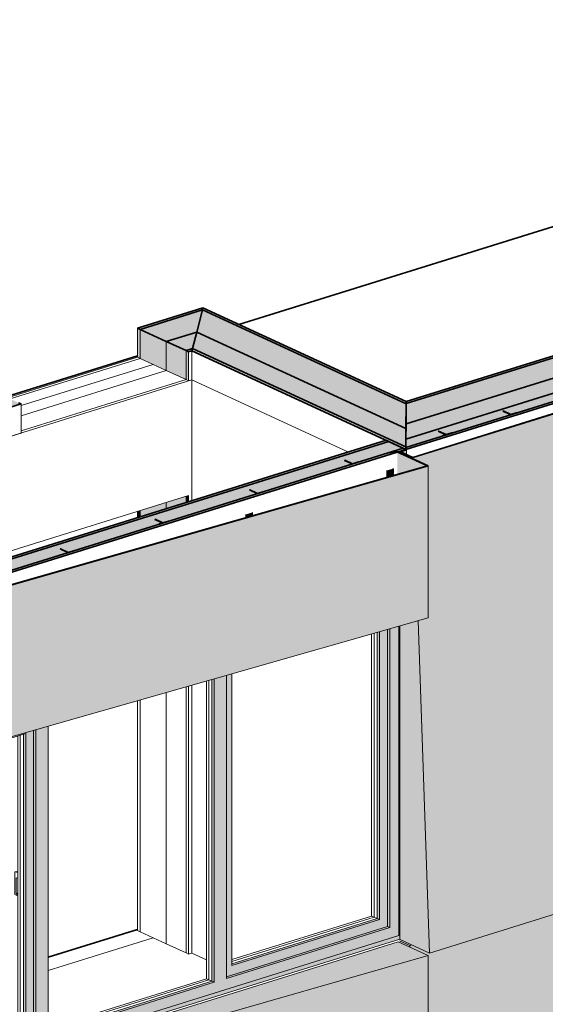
# Model space of a CAD drawing. Header units: millimetres. Extents: x -8357841 to -8326977, y -719205 to 18175.
# Tile 14 of 35: x -8338945 to -8336402, y -710086 to -705319. Entities that reach past the tile are written whole.
import ezdxf

# ---------------------------------------------------------------- set-up
doc = ezdxf.new("R2010")
doc.units = ezdxf.units.MM
for name, color, linetype, lineweight in [('Каркас_Импост', 7, 'Continuous', 18), ('Монтажный зазор', 7, 'Continuous', 18), ('Обобщенные модели', 7, 'Continuous', 18), ('Окна', 7, 'Continuous', 18), ('Остекление', 7, 'Continuous', 18)]:
    doc.layers.add(name, color=color, linetype=linetype, lineweight=lineweight)

# ---------------------------------------------------------------- blocks, each defined once
blk = doc.blocks.new('Корп 1_Кассеты трапецевидные - Корп 1_Кассеты трапецевидные_Цвет 5-21203229-Корпус 2_ Фрагмент 1')
at = {"layer": 'Обобщенные модели', "true_color": 0xb4b8b0}
for points in [[(-9254696.7, -707438.8), (-9253708, -707130.5), (-9253770.2, -707102), (-9253800.9, -707111.5), (-9253799.5, -707112.1), (-9253769.9, -707103.1), (-9253711, -707130.6), (-9254696.7, -707437.6), (-9254755.7, -707410.1), (-9254726.7, -707401.1), (-9254728, -707400.5), (-9254758.9, -707410.1), (-9254725, -707425.7)], [(-9254615.3, -709837.8), (-9253626.4, -709529.5), (-9253707.7, -707130.6), (-9254696.7, -707438.8), (-9254696.5, -707444.7), (-9254621.6, -707479.3), (-9254621.6, -708214), (-9254669.9, -708227.8), (-9254617.1, -709786.6)], [(-9253800.9, -707158.6), (-9253799.6, -707158.2), (-9253799.6, -707112.1), (-9253800.9, -707111.5), (-9253800.9, -707130.6)], [(-9253770.2, -707149), (-9253710.6, -707130.5), (-9253770.2, -707103), (-9253770.2, -707130.6)]]:
    blk.add_hatch(color=253, dxfattribs=at).paths.add_polyline_path(points)
h = blk.add_hatch(color=253, dxfattribs=at)
h.paths.add_polyline_path([(-9254726.7, -707423.8), (-9254726.7, -707401.1), (-9254756.1, -707410.2), (-9254729.9, -707422.3)])
h.paths.add_polyline_path([(-9253799.6, -707158.2), (-9253770.2, -707149), (-9253770.2, -707103), (-9253799.6, -707112.1), (-9253799.6, -707130.6)])
h = blk.add_hatch(color=253, dxfattribs=at)
h.paths.add_polyline_path([(-9254615.3, -709837.8), (-9254669.9, -708227.8), (-9254758.9, -708253.2), (-9254758.8, -709771.5), (-9254621.6, -709834.8)])
h.paths.add_polyline_path([(-9254696.5, -707444.7), (-9254696.7, -707438.8), (-9254758.9, -707410.1), (-9254758.9, -707415.9), (-9254696.7, -707444.6)])
at = {"layer": 'Обобщенные модели', "lineweight": 35}
for p, q in [((-9254696.7, -707438.8), (-9253707.7, -707130.6)), ((-9253710.6, -707130.5), (-9254696.4, -707437.7)), ((-9253769.9, -707101.9), (-9253800.9, -707111.5)), ((-9253800.9, -707111.5), (-9253799.6, -707112.1)), ((-9253799.6, -707112.1), (-9253770.2, -707103)), ((-9253770.2, -707103), (-9253710.6, -707130.5)), ((-9253707.7, -707130.6), (-9253769.9, -707101.9)), ((-9254728, -707400.5), (-9254758.9, -707410.1)), ((-9254758.9, -707410.1), (-9254696.7, -707438.8)), ((-9254756.1, -707410.2), (-9254726.7, -707401.1)), ((-9254696.4, -707437.7), (-9254756.1, -707410.2)), ((-9254726.7, -707401.1), (-9254728, -707400.5))]:
    blk.add_line(p, q, dxfattribs=at)
at = {"layer": 'Обобщенные модели'}
for p, q in [((-9253800.9, -707158.6), (-9253800.9, -707111.5)), ((-9253799.6, -707158.2), (-9253799.6, -707112.1)), ((-9253770.2, -707103), (-9253770.2, -707149)), ((-9253707.7, -707130.6), (-9253626.4, -709529.5)), ((-9254758.9, -707410.1), (-9254758.9, -707416.1)), ((-9254726.7, -707401.1), (-9254726.7, -707423.8)), ((-9254696.5, -707444.7), (-9254696.7, -707438.8)), ((-9254615.3, -709837.8), (-9254669.9, -708227.8)), ((-9254758.9, -708253.2), (-9254758.8, -709771.5)), ((-9253626.4, -709529.5), (-9254615.3, -709837.8)), ((-9254758.8, -709771.5), (-9254757.6, -709772.1)), ((-9254757.6, -709772.1), (-9254615.3, -709837.8))]:
    blk.add_line(p, q, dxfattribs=at)
blk = doc.blocks.new('Корп 1_Кассеты трапецевидные - Корп 1_Кассеты трапецевидные_Цвет 5-21122004-Корпус 2_ Фрагмент 1')
at = {"layer": 'Обобщенные модели', "true_color": 0xb4b8b0}
for points in [[(-9254615.3, -712611.8), (-9253626.4, -712303.6), (-9253719.4, -709558.5), (-9254615.3, -709837.8), (-9254701, -709798.2), (-9254710.6, -709801.2), (-9254710.3, -709809), (-9254621.6, -709849.9), (-9254621.6, -710988), (-9254669.9, -711001.8), (-9254617.2, -712554.1)], [(-9254710.6, -709801.2), (-9254701, -709798.2), (-9254751.8, -709774.8), (-9254761.4, -709777.7), (-9254727.7, -709793.3)]]:
    blk.add_hatch(color=253, dxfattribs=at).paths.add_polyline_path(points)
h = blk.add_hatch(color=253, dxfattribs=at)
h.paths.add_polyline_path([(-9254615.3, -712611.8), (-9254669.9, -711001.8), (-9254774, -711031.6), (-9254773.9, -712538.6), (-9254661, -712590.7)])
h.paths.add_polyline_path([(-9254710.3, -709809), (-9254710.6, -709801.2), (-9254761.4, -709777.7), (-9254761.3, -709785.4), (-9254710.6, -709808.9)])
at = {"layer": 'Обобщенные модели'}
for p, q in [((-9253719.4, -709558.5), (-9253626.4, -712303.6)), ((-9254710.6, -709801.2), (-9254761.4, -709777.7)), ((-9254710.6, -709801.2), (-9254701, -709798.2)), ((-9254710.3, -709809), (-9254710.6, -709801.2)), ((-9254615.3, -712611.8), (-9254669.9, -711001.8)), ((-9254774, -711031.6), (-9254774, -712538.5)), ((-9253626.4, -712303.6), (-9254615.3, -712611.8)), ((-9254774, -712538.5), (-9254772.7, -712539.1)), ((-9254772.7, -712539.1), (-9254615.3, -712611.8))]:
    blk.add_line(p, q, dxfattribs=at)
blk = doc.blocks.new('Корп 1_Кассеты трапецевидные - Корп 1_Кассеты трапецевидные_Цвет 4-21361679-Корпус 2_ Фрагмент 1')
at = {"layer": 'Обобщенные модели', "true_color": 0xcbd0cc}
for points in [[(-9257467.3, -710663.2), (-9254621.6, -709849.9), (-9254767.7, -709782.5), (-9257518.1, -710639.7), (-9257467.5, -710663.1)], [(-9257467.3, -711801.3), (-9254621.6, -710988), (-9254621.6, -709849.9), (-9257467.3, -710663.2), (-9257467.3, -711631.4)], [(-9257467.3, -711801.3), (-9257467.5, -710663.1), (-9257518.1, -710640.3), (-9257518.1, -710645.7), (-9257474.8, -710666.2), (-9257474.8, -711797.8), (-9257473.6, -711798.4)]]:
    blk.add_hatch(color=254, dxfattribs=at).paths.add_polyline_path(points)
at = {"layer": 'Обобщенные модели'}
for p, q in [((-9254767.7, -709782.5), (-9257518.1, -710639.7)), ((-9254766.4, -709783.1), (-9254767.7, -709782.5)), ((-9254621.6, -709849.9), (-9254766.4, -709783.1)), ((-9257467.3, -710663.2), (-9254621.6, -709849.9)), ((-9254621.6, -709849.9), (-9254621.6, -710988)), ((-9257518.1, -710639.7), (-9257516.8, -710640.3)), ((-9257518.1, -710639.7), (-9257518.1, -710645.8)), ((-9257516.8, -710640.3), (-9257467.3, -710663.2)), ((-9257467.3, -711801.3), (-9257467.3, -710663.2)), ((-9254621.6, -710988), (-9257467.3, -711801.3)), ((-9257467.3, -711801.3), (-9257474.8, -711797.8))]:
    blk.add_line(p, q, dxfattribs=at)
blk = doc.blocks.new('Корп 1_Кассеты трапецевидные - Корп 1_Кассеты трапецевидные_Цвет 3-21129543-Корпус 2_ Фрагмент 1')
at = {"layer": 'Обобщенные модели', "true_color": 0x5d6970}
for points in [[(-9257467.3, -708292.5), (-9254622, -707479.1), (-9254769, -707411.3), (-9254770.5, -707411.8), (-9254625.1, -707479.3), (-9257467.5, -708291.3), (-9257518.1, -708268.1), (-9257519.4, -708268.5), (-9257467.5, -708292.5)], [(-9254770.5, -707520.8), (-9254624.6, -707479.1), (-9254770.5, -707411.8), (-9254770.5, -707507.8)], [(-9257467.3, -709027.3), (-9254621.6, -708214), (-9254621.6, -707479.3), (-9257467.3, -708292.5), (-9257467.3, -709027)], [(-9257467.3, -709027.3), (-9257467.5, -708292.5), (-9257519.4, -708268.5), (-9257519.4, -708308), (-9257501.7, -708302.5), (-9257501.7, -708283.8), (-9257499.1, -708283.8), (-9257474.8, -708295.1), (-9257474.2, -709024.1), (-9257467.9, -709027)]]:
    blk.add_hatch(color=251, dxfattribs=at).paths.add_polyline_path(points)
at = {"layer": 'Обобщенные модели', "lineweight": 35}
for p, q in [((-9254780.3, -707406), (-9254811.2, -707415.6)), ((-9254811.2, -707415.6), (-9254810, -707416.2)), ((-9254810, -707416.2), (-9254780.6, -707407.1)), ((-9254780.6, -707407.1), (-9254624.6, -707479.1)), ((-9254621.6, -707479.3), (-9254780.3, -707406)), ((-9257467.3, -708292.5), (-9254621.6, -707479.3)), ((-9254624.6, -707479.1), (-9257467, -708291.5)), ((-9257499.9, -708253.6), (-9257530.8, -708263.2)), ((-9257530.8, -708263.2), (-9257467.3, -708292.5)), ((-9257528, -708263.3), (-9257498.6, -708254.2)), ((-9257467, -708291.5), (-9257528, -708263.3)), ((-9257498.6, -708254.2), (-9257499.9, -708253.6))]:
    blk.add_line(p, q, dxfattribs=at)
at = {"layer": 'Обобщенные модели'}
for p, q in [((-9254621.6, -707479.3), (-9254621.6, -708214)), ((-9254621.6, -708214), (-9257467.3, -709027.3)), ((-9257467.3, -709027.3), (-9257467.3, -708292.5)), ((-9257467.3, -709027.3), (-9257474.8, -709023.8))]:
    blk.add_line(p, q, dxfattribs=at)
blk = doc.blocks.new('okna_rehau_trehpolnoe - 3560х1800 _створка и глухое_-20904852-Корпус 2_ Фрагмент 1')
at = {"layer": 'Окна', "true_color": 0x373f43}
for points in [[(-9257368.3, -710582.9), (-9254758.8, -709769.5), (-9254758.9, -708253.2), (-9254764.6, -708254.9), (-9254764.6, -709753), (-9257352.9, -710559.6), (-9257352.9, -708994.6), (-9257368.3, -708999), (-9257368.3, -710582.8)], [(-9257352.9, -710559.6), (-9254764.6, -709753), (-9254764.6, -708254.9), (-9254807.9, -708267.2), (-9254807.9, -709714.6), (-9255598, -709960.9), (-9255598, -708493), (-9255656.7, -708509.8), (-9255656.7, -709979.2), (-9256460.8, -710229.8), (-9256460.8, -708739.6), (-9256519.5, -708756.5), (-9256519.5, -710248.1), (-9257309.6, -710494.3), (-9257309.9, -708982.3), (-9257352.9, -708994.6), (-9257352.9, -710546.2)], [(-9255598, -709952), (-9254819.3, -709709.4), (-9254819.3, -708270.5), (-9254857.2, -708281.3), (-9254857.2, -709675.8), (-9255571.6, -709898.5), (-9255571.6, -708485.5), (-9255598, -708493), (-9255598, -709951.4)], [(-9254857.2, -709675.8), (-9254857.2, -708281.3), (-9254868.6, -708284.6), (-9254868.6, -709670.5)], [(-9254807.9, -709714.6), (-9254807.9, -708267.2), (-9254819.3, -708270.5), (-9254819.3, -709709.4), (-9254812.7, -709712.4)], [(-9255656.7, -709979.2), (-9255656.7, -708509.8), (-9255668.2, -708513.1), (-9255668.2, -709973.9), (-9255659.1, -709978.1)], [(-9256519.5, -710248.1), (-9256519.8, -708756.5), (-9256530.9, -708759.7), (-9256530.9, -710242.8), (-9256521.9, -710247)], [(-9256568.8, -710209.3), (-9256568.8, -708775.1), (-9256580.2, -708778.6), (-9256580.2, -710204)], [(-9255571.6, -709898.5), (-9254857.2, -709675.8), (-9254868.6, -709670.5), (-9255571.6, -709889.6), (-9255571.6, -709895.1)], [(-9257283.2, -710431.9), (-9256568.8, -710209.3), (-9256580.2, -710204), (-9257283.2, -710423.1), (-9257283.2, -710426.6)]]:
    blk.add_hatch(color=149, dxfattribs=at).paths.add_polyline_path(points)
h = blk.add_hatch(color=149, dxfattribs=at)
h.paths.add_polyline_path([(-9257309.6, -710485.5), (-9256530.9, -710242.8), (-9256530.9, -708759.7), (-9257309.6, -708982.2), (-9257309.6, -710484.8)])
h.paths.add_polyline_path([(-9257283.2, -710431.9), (-9257283.2, -708997.7), (-9256568.8, -708775.1), (-9256568.8, -710209.3), (-9257266.2, -710426.6)])
h = blk.add_hatch(color=149, dxfattribs=at)
h.paths.add_polyline_path([(-9257309.6, -710494.3), (-9256519.5, -710248.1), (-9256530.9, -710242.8), (-9257309.6, -710485.5), (-9257309.6, -710490.9)])
h.paths.add_polyline_path([(-9256460.8, -710229.8), (-9255656.7, -709979.2), (-9255668.2, -709973.9), (-9256460.8, -710220.9), (-9256460.8, -710226.3)])
h.paths.add_polyline_path([(-9255598, -709960.9), (-9254807.9, -709714.6), (-9254819.3, -709709.4), (-9255598, -709952), (-9255598, -709957.4)])
at = {"layer": 'Каркас_Импост'}
for p, q in [((-9254857.2, -708281.3), (-9254857.2, -709675.8)), ((-9254819.3, -709709.4), (-9254819.3, -708270.5)), ((-9254807.9, -709714.6), (-9254807.9, -708267.2)), ((-9254764.6, -708254.9), (-9254764.6, -709753)), ((-9255656.7, -709979.2), (-9255656.7, -708509.8)), ((-9255598, -709960.9), (-9255598, -708493)), ((-9255571.6, -708485.5), (-9255571.6, -709898.5)), ((-9256530.9, -710242.8), (-9256530.9, -708759.7)), ((-9256519.5, -710248.1), (-9256519.5, -708756.4)), ((-9256460.8, -710229.8), (-9256460.8, -708739.6)), ((-9256568.8, -708775.1), (-9257283.2, -708997.7)), ((-9256568.8, -708775.1), (-9256568.8, -710209.3)), ((-9257352.9, -710559.6), (-9257352.9, -708994.6)), ((-9257309.6, -708982.2), (-9257309.6, -710494.3)), ((-9257283.2, -708997.7), (-9257283.2, -710431.9)), ((-9254857.2, -709675.8), (-9254868.6, -709670.5)), ((-9255598, -709952), (-9254819.3, -709709.4)), ((-9255598, -709960.9), (-9254807.9, -709714.6)), ((-9255571.6, -709898.5), (-9254857.2, -709675.8)), ((-9254807.9, -709714.6), (-9254819.3, -709709.4)), ((-9254764.6, -709753), (-9257352.9, -710559.6)), ((-9256460.8, -710229.8), (-9255656.7, -709979.2)), ((-9255668.2, -709973.9), (-9255656.7, -709979.2)), ((-9257309.6, -710485.5), (-9256530.9, -710242.8)), ((-9257283.2, -710431.9), (-9256568.8, -710209.3)), ((-9256568.8, -710209.3), (-9256580.2, -710204)), ((-9256530.9, -710242.8), (-9256519.5, -710248.1)), ((-9257309.6, -710494.3), (-9256519.5, -710248.1))]:
    blk.add_line(p, q, dxfattribs=at)
at = {"layer": 'Каркас_Импост', "color": 250, "true_color": 0x212527}
for p, q in [((-9254895.3, -709658.2), (-9254895.3, -708292.2)), ((-9255694.8, -708520.7), (-9255694.8, -709961.6)), ((-9256606.9, -710191.7), (-9256606.9, -708786.9)), ((-9256620.8, -709444.6), (-9256608.4, -709440.7)), ((-9256620.8, -709444.6), (-9256606.9, -709448)), ((-9256620.8, -709554.7), (-9256620.8, -709444.6)), ((-9256606.9, -709475.7), (-9256614.5, -709473.9)), ((-9256614.5, -709548.4), (-9256614.5, -709473.9)), ((-9256606.9, -709441.1), (-9256608.4, -709440.7)), ((-9256620.8, -709554.7), (-9256611.3, -709559.1)), ((-9256614.5, -709548.4), (-9256606.9, -709546)), ((-9256611.3, -709549.8), (-9256614.5, -709548.4)), ((-9256606.9, -709548.5), (-9256611.3, -709549.8)), ((-9256611.3, -709559.1), (-9256611.3, -709549.8)), ((-9256611.3, -709559.1), (-9256606.9, -709557.7)), ((-9255571.6, -709869), (-9254895.3, -709658.2)), ((-9254868.6, -709670.5), (-9254895.3, -709658.2)), ((-9255694.8, -709961.6), (-9256460.8, -710200.3)), ((-9255694.8, -709961.6), (-9255668.2, -709973.9)), ((-9257283.2, -710402.5), (-9256606.9, -710191.7)), ((-9256580.2, -710204), (-9256606.9, -710191.7))]:
    blk.add_line(p, q, dxfattribs=at)
at = {"layer": 'Монтажный зазор'}
for p, q in [((-9254764.6, -708254.9), (-9254764.6, -709753)), ((-9257368.3, -708999), (-9257368.3, -710582.9)), ((-9257352.9, -710559.6), (-9257352.9, -708994.6)), ((-9254764.6, -709753), (-9257352.9, -710559.6)), ((-9257368.3, -710582.9), (-9254758.8, -709769.7))]:
    blk.add_line(p, q, dxfattribs=at)
at = {"layer": 'Остекление', "color": 250, "true_color": 0x212527}
for p, q in [((-9254883.8, -708288.9), (-9254883.8, -709663.5)), ((-9255683.4, -708517.5), (-9255683.4, -709966.9)), ((-9256595.4, -708783.4), (-9256595.4, -710196.9)), ((-9254883.8, -709663.5), (-9255571.6, -709877.9)), ((-9254883.8, -709663.5), (-9254868.6, -709670.5)), ((-9255683.4, -709966.9), (-9256460.8, -710209.2)), ((-9255683.4, -709966.9), (-9255668.2, -709973.9)), ((-9256595.4, -710196.9), (-9257283.2, -710411.3)), ((-9256595.4, -710196.9), (-9256580.2, -710204))]:
    blk.add_line(p, q, dxfattribs=at)
at = {"layer": 'Остекление'}
for p, q in [((-9254868.6, -709670.5), (-9254868.6, -708284.6)), ((-9255668.2, -709973.9), (-9255668.2, -708513.1)), ((-9256580.2, -710204), (-9256580.2, -708778.6)), ((-9255571.6, -709889.6), (-9254868.6, -709670.5)), ((-9256460.8, -710220.9), (-9255668.2, -709973.9)), ((-9257283.2, -710423.1), (-9256580.2, -710204))]:
    blk.add_line(p, q, dxfattribs=at)
blk = doc.blocks.new('HILTI_s_Профиль_MFT-T - Профиль MFT-Ta 60x58x1_8 6m-V120-Корпус 2_ Фрагмент 1')
at = {"layer": 'Обобщенные модели', "lineweight": 35}
for p, q in [((-9254571.8, -707310.5), (-9254573.2, -707311)), ((-9254573.2, -707311), (-9254536.2, -707328)), ((-9254534.9, -707327.6), (-9254571.8, -707310.5)), ((-9254536.2, -707328), (-9254552.2, -707333)), ((-9254552.2, -707333), (-9254551.1, -707333.5)), ((-9254551, -707333.5), (-9254506.2, -707319.6)), ((-9254507.3, -707319), (-9254534.9, -707327.6)), ((-9254506.3, -707319.5), (-9254507.3, -707319))]:
    blk.add_line(p, q, dxfattribs=at)
blk = doc.blocks.new('HILTI_s_Профиль_MFT-T - Профиль MFT-Ta 60x42x1_8 6m-21078177-Корпус 2_ Фрагмент 1')
at = {"layer": 'Обобщенные модели', "lineweight": 35}
for p, q in [((-9254258.9, -707213), (-9254260.3, -707213.5)), ((-9254260.3, -707213.5), (-9254223.3, -707230.5)), ((-9254222, -707230.1), (-9254258.9, -707213)), ((-9254223.3, -707230.5), (-9254228.8, -707232.2)), ((-9254228.8, -707232.2), (-9254227.8, -707232.7)), ((-9254227.7, -707232.8), (-9254195.2, -707222.6)), ((-9254196.4, -707222.1), (-9254222, -707230.1)), ((-9254195.3, -707222.6), (-9254196.4, -707222.1))]:
    blk.add_line(p, q, dxfattribs=at)
blk = doc.blocks.new('HILTI_s_Профиль_MFT-T - Профиль MFT-Ta 60x42x1_8 6m-V128-Корпус 2_ Фрагмент 1')
at = {"layer": 'Обобщенные модели', "lineweight": 35}
for p, q in [((-9256400.9, -707880.6), (-9256402.3, -707881)), ((-9256402.3, -707881), (-9256365.3, -707898.1)), ((-9256363.9, -707897.7), (-9256400.9, -707880.6)), ((-9256365.3, -707898.1), (-9256370.8, -707899.8)), ((-9256370.8, -707899.8), (-9256369.7, -707900.3)), ((-9256338.4, -707889.7), (-9256363.9, -707897.7)), ((-9256337.2, -707890.2), (-9256338.4, -707889.7))]:
    blk.add_line(p, q, dxfattribs=at)
blk = doc.blocks.new('HILTI_s_Профиль_MFT-T - Профиль MFT-Ta 60x58x1_8 6m-21127804-Корпус 2_ Фрагмент 1')
at = {"layer": 'Обобщенные модели', "lineweight": 35}
for p, q in [((-9255942.5, -707737.7), (-9255943.9, -707738.2)), ((-9255943.9, -707738.2), (-9255906.9, -707755.2)), ((-9255905.5, -707754.8), (-9255942.5, -707737.7)), ((-9255906.9, -707755.2), (-9255922.8, -707760.2)), ((-9255922.8, -707760.2), (-9255921.7, -707760.7)), ((-9255878, -707746.2), (-9255905.5, -707754.8)), ((-9255876.9, -707746.8), (-9255878, -707746.2))]:
    blk.add_line(p, q, dxfattribs=at)
blk = doc.blocks.new('HILTI_s_Профиль_MFT-T - Профиль MFT-Ta 60x42x1_8 6m-V129-Корпус 2_ Фрагмент 1')
at = {"layer": 'Обобщенные модели', "lineweight": 35}
for p, q in [((-9255484.1, -707594.9), (-9255485.5, -707595.3)), ((-9255485.5, -707595.3), (-9255448.5, -707612.4)), ((-9255447.1, -707611.9), (-9255484.1, -707594.9)), ((-9255448.5, -707612.4), (-9255454, -707614.1)), ((-9255454, -707614.1), (-9255452.8, -707614.6)), ((-9255421.5, -707604), (-9255447.1, -707611.9)), ((-9255420.4, -707604.5), (-9255421.5, -707604))]:
    blk.add_line(p, q, dxfattribs=at)
blk = doc.blocks.new('HILTI_s_Профиль_MFT-T - Профиль MFT-Ta 60x42x1_8 6m-V130-Корпус 2_ Фрагмент 1')
at = {"layer": 'Обобщенные модели', "lineweight": 35}
for p, q in [((-9255025.7, -707452), (-9255027, -707452.4)), ((-9255027, -707452.4), (-9254990.1, -707469.5)), ((-9254988.7, -707469.1), (-9255025.7, -707452)), ((-9254990.1, -707469.5), (-9254995.6, -707471.2)), ((-9254995.6, -707471.2), (-9254994.4, -707471.7)), ((-9254963.1, -707461.1), (-9254988.7, -707469.1)), ((-9254962, -707461.6), (-9254963.1, -707461.1))]:
    blk.add_line(p, q, dxfattribs=at)
blk = doc.blocks.new('HILTI_s_Аграфа_E40 - Аграфа MFT-H E40 D-11490512-Корпус 2_ Фрагмент 1')
at = {"layer": 'Обобщенные модели', "true_color": 0xf4f4f4}
for points in [[(-9254820.5, -707503.1), (-9254789.6, -707493.5), (-9254792.1, -707492.3), (-9254823.1, -707502)], [(-9254822.4, -707535.6), (-9254820.5, -707535.1), (-9254820.5, -707503.1), (-9254823.1, -707502), (-9254822.4, -707507.8)], [(-9254820.5, -707535.1), (-9254789.6, -707526.3), (-9254789.6, -707493.5), (-9254820.5, -707503.1), (-9254820.5, -707507.8)]]:
    blk.add_hatch(color=7, dxfattribs=at).paths.add_polyline_path(points)
at = {"layer": 'Обобщенные модели'}
for p, q in [((-9254820.5, -707503.1), (-9254823.1, -707502)), ((-9254822.4, -707505), (-9254822.4, -707535.7)), ((-9254789.6, -707493.5), (-9254820.5, -707503.1)), ((-9254820.5, -707535.2), (-9254820.5, -707503.1)), ((-9254792.1, -707492.3), (-9254789.6, -707493.5)), ((-9254789.6, -707493.5), (-9254789.6, -707526.3))]:
    blk.add_line(p, q, dxfattribs=at)
blk = doc.blocks.new('HILTI_s_Аграфа_E40 - Аграфа MFT-H E40 D-V136-Корпус 2_ Фрагмент 1')
at = {"layer": 'Обобщенные модели', "true_color": 0xf4f4f4}
for points in [[(-9255502.4, -707715.7), (-9255471.4, -707706), (-9255474, -707704.9), (-9255504.9, -707714.5)], [(-9255504.3, -707730.5), (-9255502.4, -707730), (-9255502.4, -707715.7), (-9255504.9, -707714.5), (-9255504.3, -707724.8)], [(-9255502.4, -707730), (-9255471.4, -707721.1), (-9255471.4, -707706), (-9255502.4, -707715.7), (-9255502.4, -707724.8)]]:
    blk.add_hatch(color=7, dxfattribs=at).paths.add_polyline_path(points)
at = {"layer": 'Обобщенные модели'}
for p, q in [((-9255502.4, -707715.7), (-9255504.9, -707714.5)), ((-9255504.3, -707717.6), (-9255504.3, -707730.5)), ((-9255471.4, -707706), (-9255502.4, -707715.7)), ((-9255502.4, -707730), (-9255502.4, -707715.7)), ((-9255474, -707704.9), (-9255471.4, -707706)), ((-9255471.4, -707706), (-9255471.4, -707721.1))]:
    blk.add_line(p, q, dxfattribs=at)

msp = doc.modelspace()

# ---------------------------------------------------------------- hatches: boundary and pattern name
at = {"layer": 'Обобщенные модели', "true_color": 0x7f7f7f}
for points in [[(-8337075.6, -707276), (-8333757.2, -706241.8), (-8334012.4, -706223.1), (-8337074.4, -707177.4)], [(-8337074.4, -707177.4), (-8334012.4, -706223.1), (-8334037.9, -706221.2), (-8337074.3, -707167.6)], [(-8337077.2, -707399.2), (-8333438.2, -706265.1), (-8333463.7, -706263.2), (-8337077.1, -707389.3)], [(-8337077.1, -707389.3), (-8333463.7, -706263.2), (-8333565.8, -706255.7), (-8337076.6, -707349.9)], [(-8337076.6, -707349.9), (-8333565.8, -706255.7), (-8333757.2, -706241.8), (-8337075.6, -707276), (-8337075.8, -707290.7)], [(-8337074.4, -707179.4), (-8337074.4, -707167.5), (-8338058.2, -706713.4), (-8338061, -706724.1), (-8337075.6, -707178.9)], [(-8337075.9, -707298.2), (-8337074.4, -707179.4), (-8338061, -706724.1), (-8338088.5, -706830.9), (-8337076.6, -707297.9)], [(-8338362.3, -706958.7), (-8338362.3, -706818), (-8338375, -706812.2), (-8338375, -706952.9)], [(-8338235.3, -707017.3), (-8338235.3, -706876.6), (-8338362.3, -706818), (-8338362.3, -706958.7), (-8338243.2, -707013.7)], [(-8337077, -707387.3), (-8337076.6, -707297.9), (-8338088.5, -706830.9), (-8338109.2, -706910.9), (-8337077.1, -707387.3)], [(-8338140.1, -707061.3), (-8338140.1, -706920.6), (-8338235.3, -706876.6), (-8338235.3, -707017.3), (-8338161, -707051.7)], [(-8338127.4, -707067.2), (-8338127.4, -706926.4), (-8338140.1, -706920.6), (-8338140.1, -707061.3), (-8338130.9, -707065.5)], [(-8337077.2, -707399.2), (-8337077.2, -707387.2), (-8338109.2, -706910.9), (-8338111.9, -706921.6), (-8337089.7, -707393.4)], [(-8339886.5, -708265), (-8337089.9, -707393.3), (-8337159.6, -707361.2), (-8339871.3, -708206.3)], [(-8339871.3, -708206.3), (-8337159.6, -707361.2), (-8337172.3, -707355.3), (-8339868.6, -708195.7)], [(-8339889.2, -708275.7), (-8337077.2, -707399.2), (-8337089.7, -707393.4), (-8339886.5, -708265), (-8339887.1, -708267.4)], [(-8338140.1, -707656.9), (-8338127.4, -707653), (-8338127.4, -707622.3), (-8338140.1, -707626.3)], [(-8338362.3, -707726.2), (-8338235.3, -707686.6), (-8338235.3, -707656), (-8338362.3, -707695.5), (-8338362.3, -707724.8)], [(-8338235.3, -707686.6), (-8338140.1, -707656.9), (-8338140.1, -707626.3), (-8338235.3, -707656)], [(-8338375, -707730.2), (-8338362.3, -707726.2), (-8338362.3, -707695.5), (-8338375, -707699.5), (-8338375, -707724.8)]]:
    msp.add_hatch(color=8, dxfattribs=at).paths.add_polyline_path(points)
h = msp.add_hatch(color=8, dxfattribs=at)
h.paths.add_polyline_path([(-8340814.5, -707582.3), (-8339173.1, -707070.7), (-8339185.8, -707064.9), (-8340808.6, -707570.6)])
h.paths.add_polyline_path([(-8338362.3, -706818), (-8338061, -706724.1), (-8338058.2, -706713.4), (-8338375, -706812.2)])
h = msp.add_hatch(color=8, dxfattribs=at)
h.paths.add_polyline_path([(-8340873.8, -707698.9), (-8339046.2, -707129.3), (-8339173.1, -707070.7), (-8340814.5, -707582.3)])
h.paths.add_polyline_path([(-8338235.3, -706876.6), (-8338088.5, -706830.9), (-8338061, -706724.1), (-8338362.3, -706818), (-8338248.8, -706870.4)])
h = msp.add_hatch(color=8, dxfattribs=at)
h.paths.add_polyline_path([(-8340918.2, -707786.4), (-8338950.9, -707173.3), (-8339046.2, -707129.3), (-8340873.8, -707698.9), (-8340916.9, -707784)])
h.paths.add_polyline_path([(-8338140.1, -706920.6), (-8338109.2, -706910.9), (-8338088.5, -706830.9), (-8338235.3, -706876.6), (-8338154.1, -706914.1)])
h = msp.add_hatch(color=8, dxfattribs=at)
h.paths.add_polyline_path([(-8340924.1, -707798.1), (-8338938.2, -707179.2), (-8338950.9, -707173.3), (-8340918.2, -707786.4), (-8340920.6, -707791.1)])
h.paths.add_polyline_path([(-8338127.4, -706926.4), (-8338111.9, -706921.6), (-8338109.2, -706910.9), (-8338140.1, -706920.6), (-8338137.8, -706921.6)])

# ---------------------------------------------------------------- linework, layer by layer
at = {"layer": 'Обобщенные модели', "lineweight": 35}
for p, q in [((-8337884.1, -706793.8), (-8333151.7, -705318.9)), ((-8337074.4, -707177.4), (-8334012.4, -706223.1)), ((-8334012.4, -706223.1), (-8337074.4, -707177.4)), ((-8334037.9, -706221.2), (-8337074.3, -707167.6)), ((-8337077.2, -707399.2), (-8333438.2, -706265.1)), ((-8337077.1, -707389.3), (-8333463.7, -706263.2)), ((-8333463.7, -706263.2), (-8337077.1, -707389.3)), ((-8337076.6, -707349.9), (-8333565.8, -706255.7)), ((-8333565.8, -706255.7), (-8337076.6, -707349.9)), ((-8337075.6, -707276), (-8333757.2, -706241.8)), ((-8333757.2, -706241.8), (-8337075.6, -707276)), ((-8338058.2, -706713.4), (-8338375, -706812.2)), ((-8338058.2, -706713.4), (-8338061, -706724.1)), ((-8338061, -706724.1), (-8338058.2, -706713.4)), ((-8337074.3, -707167.6), (-8338058.2, -706713.4)), ((-8338362.3, -706818), (-8338061, -706724.1)), ((-8338061, -706724.1), (-8338362.3, -706818)), ((-8338061, -706724.1), (-8338088.5, -706830.9)), ((-8338088.5, -706830.9), (-8338061, -706724.1)), ((-8338061, -706724.1), (-8337074.4, -707179.4)), ((-8337074.4, -707179.4), (-8338061, -706724.1)), ((-8338375, -706812.2), (-8338362.3, -706818)), ((-8338362.3, -706818), (-8338235.3, -706876.6)), ((-8338235.3, -706876.6), (-8338088.5, -706830.9)), ((-8338088.5, -706830.9), (-8338235.3, -706876.6)), ((-8338088.5, -706830.9), (-8338109.2, -706910.9)), ((-8338109.2, -706910.9), (-8338088.5, -706830.9)), ((-8338088.5, -706830.9), (-8337075.9, -707298.2)), ((-8337075.9, -707298.2), (-8338088.5, -706830.9)), ((-8338235.3, -706876.6), (-8338140.1, -706920.6)), ((-8339011.7, -707145.2), (-8338375, -706946.8)), ((-8338140.1, -706920.6), (-8338109.2, -706910.9)), ((-8338109.2, -706910.9), (-8338140.1, -706920.6)), ((-8338140.1, -706920.6), (-8338127.4, -706926.4)), ((-8338127.4, -706926.4), (-8338111.9, -706921.6)), ((-8338109.2, -706910.9), (-8338111.9, -706921.6)), ((-8338111.9, -706921.6), (-8338109.2, -706910.9)), ((-8338111.9, -706921.6), (-8337077.2, -707399.2)), ((-8338109.2, -706910.9), (-8337077, -707387.3)), ((-8337077, -707387.3), (-8338109.2, -706910.9)), ((-8340924.1, -707798.1), (-8338938.2, -707179.2)), ((-8338938.2, -707179.2), (-8338950.9, -707173.3)), ((-8337075.9, -707298.2), (-8337074.4, -707179.4)), ((-8337074.4, -707177.4), (-8337075.6, -707276)), ((-8337074.3, -707167.6), (-8337074.4, -707177.4)), ((-8337074.4, -707179.4), (-8337074.3, -707167.6)), ((-8337075.6, -707276), (-8337076.6, -707349.9)), ((-8337077, -707387.3), (-8337075.9, -707298.2)), ((-8337159.6, -707361.2), (-8339871.3, -708206.3)), ((-8339871.3, -708206.3), (-8337159.6, -707361.2)), ((-8337172.3, -707355.3), (-8339868.6, -708195.7)), ((-8337159.6, -707361.2), (-8337172.3, -707355.3)), ((-8337089.7, -707393.4), (-8337159.6, -707361.2)), ((-8337076.6, -707349.9), (-8337077.1, -707389.3)), ((-8339889.2, -708275.7), (-8337077, -707399.3)), ((-8337089.7, -707393.4), (-8339886.5, -708265)), ((-8339886.5, -708265), (-8337089.7, -707393.4)), ((-8337077.2, -707399.2), (-8337089.7, -707393.4)), ((-8337077.2, -707399.2), (-8337077, -707387.3)), ((-8337077.1, -707389.3), (-8337077.2, -707399.2)), ((-8337077, -707399.3), (-8337077.1, -707399.2))]:
    msp.add_line(p, q, dxfattribs=at)
at = {"layer": 'Обобщенные модели'}
for p, q in [((-8338375, -706952.9), (-8338375, -706812.2)), ((-8338362.3, -706818), (-8338362.3, -706958.7)), ((-8338362.3, -706958.7), (-8338362.3, -706818)), ((-8338235.3, -706876.6), (-8338235.3, -707017.3)), ((-8338235.3, -707017.3), (-8338235.3, -706876.6)), ((-8338375, -706952.9), (-8339003.8, -707148.9)), ((-8338362.3, -706958.7), (-8338375, -706952.9)), ((-8338140.1, -706920.6), (-8338140.1, -707061.3)), ((-8338140.1, -707061.3), (-8338140.1, -706920.6)), ((-8338127.4, -706926.4), (-8338127.4, -707067.2)), ((-8338111.9, -706921.6), (-8338111.9, -707062.3)), ((-8338111.9, -707062.3), (-8338111.9, -706921.6)), ((-8338991.1, -707154.7), (-8338362.3, -706958.7)), ((-8338362.3, -706958.7), (-8338991.1, -707154.7)), ((-8338298.8, -706988), (-8338938.2, -707187.3)), ((-8338298.8, -706988), (-8338938.2, -707187.3)), ((-8338235.3, -707017.3), (-8338362.3, -706958.7)), ((-8338938.2, -707236.4), (-8338235.3, -707017.3)), ((-8338235.3, -707017.3), (-8338938.2, -707236.4)), ((-8338938.2, -707236.4), (-8338235.3, -707017.3)), ((-8338140.1, -707061.3), (-8338235.3, -707017.3)), ((-8340626.2, -707846), (-8338111.9, -707062.3)), ((-8338938.2, -707310.1), (-8338140.1, -707061.3)), ((-8338140.1, -707061.3), (-8338938.2, -707310.1)), ((-8338127.4, -707067.2), (-8338140.1, -707061.3)), ((-8338111.9, -707062.3), (-8338127.4, -707067.2)), ((-8338111.9, -707062.3), (-8337354.3, -707412)), ((-8338111.9, -707062.3), (-8338111.9, -707648.2)), ((-8338111.9, -707648.2), (-8338111.9, -707062.3)), ((-8337354.3, -707412), (-8338111.9, -707062.3)), ((-8338938.2, -707319.9), (-8338938.2, -707179.2)), ((-8338938.2, -707319.9), (-8340626.2, -707846)), ((-8337077, -707401.3), (-8337077, -707399.3)), ((-8339788.3, -708140), (-8338127.4, -707622.3)), ((-8338127.4, -707622.3), (-8338127.4, -707653)), ((-8338235.3, -707656), (-8338235.3, -707686.6)), ((-8338235.3, -707686.6), (-8338235.3, -707656)), ((-8338140.1, -707626.3), (-8338140.1, -707656.9)), ((-8338140.1, -707656.9), (-8338140.1, -707626.3)), ((-8338375, -707730.2), (-8338375, -707699.5)), ((-8338362.3, -707695.5), (-8338362.3, -707726.2)), ((-8338362.3, -707726.2), (-8338362.3, -707695.5))]:
    msp.add_line(p, q, dxfattribs=at)
at = {"layer": 'Обобщенные модели', "color": 250, "true_color": 0x212527}
for p, q in [((-8338140.1, -708548.9), (-8338140.1, -709837.2)), ((-8338140.1, -709837.2), (-8338140.1, -708548.9)), ((-8338127.4, -708545.3), (-8338127.4, -709843)), ((-8338111.9, -708540.8), (-8338111.9, -709838.2)), ((-8338111.9, -709838.2), (-8338111.9, -708540.8)), ((-8338375, -709728.7), (-8338375, -708616)), ((-8338362.3, -708612.4), (-8338362.3, -709734.6)), ((-8338362.3, -709734.6), (-8338362.3, -708612.4)), ((-8338235.3, -708576.1), (-8338235.3, -709793.2)), ((-8338235.3, -709793.2), (-8338235.3, -708576.1)), ((-8338298.8, -709763.9), (-8338807.4, -709922.4)), ((-8338298.8, -709763.9), (-8338807.4, -709922.4)), ((-8338362.3, -709734.6), (-8338375, -709728.7)), ((-8338235.3, -709793.2), (-8338362.3, -709734.6)), ((-8338140.1, -709837.2), (-8338235.3, -709793.2)), ((-8338127.4, -709843), (-8338140.1, -709837.2)), ((-8338111.9, -709838.2), (-8338127.4, -709843)), ((-8338041.5, -709870.7), (-8338111.9, -709838.2))]:
    msp.add_line(p, q, dxfattribs=at)
at = {"layer": 'Обобщенные модели', "color": 250, "lineweight": 35, "true_color": 0x212527}
msp.add_line((-8338807.4, -709857.4), (-8338375, -709722.7), dxfattribs=at)

# ---------------------------------------------------------------- block references
at = {"layer": 'Обобщенные модели'}
for name in ['Корп 1_Кассеты трапецевидные - Корп 1_Кассеты трапецевидные_Цвет 5-21203229-Корпус 2_ Фрагмент 1', 'HILTI_s_Профиль_MFT-T - Профиль MFT-Ta 60x42x1_8 6m-21078177-Корпус 2_ Фрагмент 1', 'HILTI_s_Профиль_MFT-T - Профиль MFT-Ta 60x58x1_8 6m-V120-Корпус 2_ Фрагмент 1', 'Корп 1_Кассеты трапецевидные - Корп 1_Кассеты трапецевидные_Цвет 3-21129543-Корпус 2_ Фрагмент 1', 'HILTI_s_Профиль_MFT-T - Профиль MFT-Ta 60x42x1_8 6m-V130-Корпус 2_ Фрагмент 1', 'HILTI_s_Аграфа_E40 - Аграфа MFT-H E40 D-11490512-Корпус 2_ Фрагмент 1', 'HILTI_s_Профиль_MFT-T - Профиль MFT-Ta 60x42x1_8 6m-V129-Корпус 2_ Фрагмент 1', 'HILTI_s_Аграфа_E40 - Аграфа MFT-H E40 D-V136-Корпус 2_ Фрагмент 1', 'HILTI_s_Профиль_MFT-T - Профиль MFT-Ta 60x58x1_8 6m-21127804-Корпус 2_ Фрагмент 1', 'HILTI_s_Профиль_MFT-T - Профиль MFT-Ta 60x42x1_8 6m-V128-Корпус 2_ Фрагмент 1', 'Корп 1_Кассеты трапецевидные - Корп 1_Кассеты трапецевидные_Цвет 5-21122004-Корпус 2_ Фрагмент 1', 'Корп 1_Кассеты трапецевидные - Корп 1_Кассеты трапецевидные_Цвет 4-21361679-Корпус 2_ Фрагмент 1']:
    msp.add_blockref(name, (917653.3, 0), dxfattribs=at)
at = {"layer": 'Окна'}
msp.add_blockref('okna_rehau_trehpolnoe - 3560х1800 _створка и глухое_-20904852-Корпус 2_ Фрагмент 1', (917653.3, 0), dxfattribs=at)

doc.saveas('drawing.dxf')
